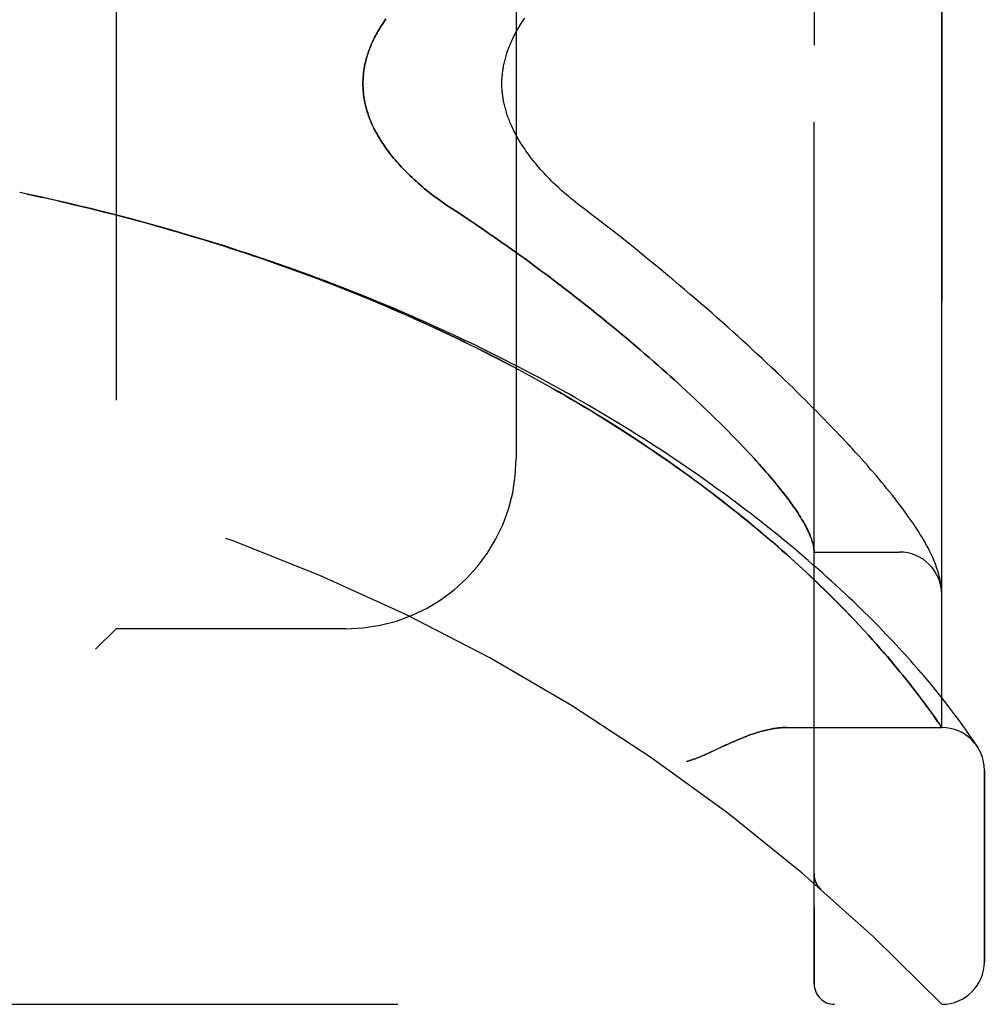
# Model space of a CAD drawing. Header units: inches. Extents: x 0 to 230, y 0 to 149.
# Tile 244 of 256: x 122.09 to 123.51, y 40.37 to 41.82. Entities that reach past the tile are written whole.
import ezdxf

# ---------------------------------------------------------------- set-up
doc = ezdxf.new("R2010")
doc.units = ezdxf.units.IN
doc.header["$LTSCALE"] = 12.648283
doc.header["$MEASUREMENT"] = 0
doc.linetypes.add('HIDDEN', pattern=[0.2, 0.1, -0.1])
doc.layers.add('LEFTHAND_DOOR_ASSEMBLY', color=7, linetype='CONTINUOUS')
doc.layers.add('RIGHTHAND_DOOR_ASSEMBLY', color=7, linetype='CONTINUOUS')

msp = doc.modelspace()

# ---------------------------------------------------------------- linework, layer by layer
at = {"layer": 'LEFTHAND_DOOR_ASSEMBLY', "color": 8, "linetype": 'HIDDEN'}
for p, q in [((123.2568, 40.4017), (123.2568, 43.0442)), ((123.4443, 40.7779), (123.4443, 42.6679)), ((122.2318, 42.5229), (122.2318, 40.9229)), ((122.8193, 42.2729), (122.8193, 41.1729)), ((122.1017, 41.5605), (122.0903, 41.5629)), ((122.1133, 41.558), (122.1014, 41.5606)), ((122.1249, 41.5555), (122.1133, 41.558)), ((123.2568, 41.0354), (123.3818, 41.0354)), ((123.4434, 40.9853), (123.4433, 40.9864)), ((123.4435, 40.9846), (123.4434, 40.9853)), ((123.4436, 40.9839), (123.4435, 40.9846)), ((123.4438, 40.9822), (123.4437, 40.9828)), ((123.4439, 40.9815), (123.4438, 40.9822)), ((123.4439, 40.9808), (123.4439, 40.9815)), ((123.444, 40.9801), (123.4439, 40.9808)), ((123.2937, 40.9586), (123.2852, 40.9671)), ((123.444, 40.9795), (123.444, 40.9801)), ((123.3017, 40.9504), (123.2937, 40.9586)), ((123.3093, 40.9425), (123.3017, 40.9504)), ((123.3166, 40.9349), (123.3093, 40.9425)), ((122.2318, 40.9229), (122.2018, 40.8929)), ((122.5693, 40.9229), (122.2318, 40.9229)), ((123.3236, 40.9275), (123.3166, 40.9349)), ((123.3302, 40.9203), (123.3236, 40.9275)), ((123.3366, 40.9134), (123.3302, 40.9203)), ((123.3426, 40.9067), (123.3366, 40.9134)), ((123.3484, 40.9002), (123.3426, 40.9067)), ((123.354, 40.8939), (123.3484, 40.9002)), ((123.3593, 40.8877), (123.354, 40.8939)), ((123.3644, 40.8818), (123.3593, 40.8877)), ((123.3693, 40.876), (123.3644, 40.8818)), ((123.374, 40.8704), (123.3693, 40.876)), ((123.3785, 40.865), (123.374, 40.8704)), ((123.3829, 40.8598), (123.3785, 40.865)), ((123.387, 40.8547), (123.3829, 40.8598)), ((123.391, 40.8498), (123.387, 40.8547)), ((123.4247, 40.8458), (123.4178, 40.8539)), ((123.3948, 40.845), (123.391, 40.8498)), ((123.3985, 40.8404), (123.3948, 40.845)), ((123.402, 40.8359), (123.3985, 40.8404)), ((123.4053, 40.8315), (123.402, 40.8359)), ((123.4311, 40.838), (123.4247, 40.8458)), ((123.4372, 40.8306), (123.4311, 40.838)), ((123.4086, 40.8273), (123.4053, 40.8315)), ((123.4132, 40.8213), (123.4086, 40.8273)), ((123.4175, 40.8155), (123.4132, 40.8213)), ((123.4429, 40.8235), (123.4372, 40.8306)), ((123.4482, 40.8168), (123.4429, 40.8235)), ((123.4215, 40.8101), (123.4175, 40.8155)), ((123.4253, 40.805), (123.4215, 40.8101)), ((123.4532, 40.8104), (123.4482, 40.8168)), ((123.4578, 40.8044), (123.4532, 40.8104)), ((123.4287, 40.8002), (123.4253, 40.805)), ((123.4319, 40.7957), (123.4287, 40.8002)), ((123.4348, 40.7916), (123.4319, 40.7957)), ((123.4621, 40.7987), (123.4578, 40.8044)), ((123.4661, 40.7934), (123.4621, 40.7987)), ((123.4698, 40.7884), (123.4661, 40.7934)), ((123.2162, 40.7779), (123.4443, 40.7779)), ((123.4382, 40.7868), (123.4348, 40.7916)), ((123.4407, 40.7831), (123.4382, 40.7868)), ((123.4436, 40.7789), (123.4407, 40.7831)), ((123.4732, 40.7837), (123.4698, 40.7884)), ((123.4763, 40.7794), (123.4732, 40.7837)), ((123.4792, 40.7753), (123.4763, 40.7794)), ((123.4817, 40.7717), (123.4792, 40.7753)), ((123.4841, 40.7683), (123.4817, 40.7717)), ((123.4862, 40.7652), (123.4841, 40.7683)), ((123.489, 40.7611), (123.4862, 40.7652)), ((123.4913, 40.7577), (123.489, 40.7611)), ((123.4937, 40.754), (123.4913, 40.7577)), ((123.4957, 40.751), (123.4937, 40.754)), ((123.5068, 40.4342), (123.5068, 40.7154)), ((123.2567, 40.563), (123.2568, 40.5585)), ((123.2669, 40.5405), (123.267, 40.5404)), ((121.3805, 40.3717), (123.4443, 40.3717))]:
    msp.add_line(p, q, dxfattribs=at)
for points in [[(122.9231, 41.5363), (122.9101, 41.5461), (122.9066, 41.5488), (122.9032, 41.5516), (122.8998, 41.5543), (122.8964, 41.5571), (122.8931, 41.5599), (122.8898, 41.5627), (122.8866, 41.5656), (122.8835, 41.5684), (122.8804, 41.5713), (122.8773, 41.5741), (122.8743, 41.577), (122.8714, 41.5799), (122.8685, 41.5828), (122.8657, 41.5856), (122.863, 41.5885), (122.8603, 41.5913), (122.8577, 41.5942), (122.8552, 41.597), (122.8527, 41.5998), (122.8503, 41.6026), (122.848, 41.6054), (122.8457, 41.6082), (122.8435, 41.6109), (122.8414, 41.6137), (122.8394, 41.6164), (122.8374, 41.6191), (122.8354, 41.6217), (122.8336, 41.6244), (122.8318, 41.627), (122.8301, 41.6295), (122.8284, 41.6321), (122.8268, 41.6346), (122.8253, 41.637), (122.8238, 41.6395), (122.8224, 41.6419), (122.821, 41.6443), (122.8197, 41.6466), (122.8184, 41.6489), (122.8172, 41.6512), (122.8161, 41.6535), (122.815, 41.6558), (122.8139, 41.658), (122.8129, 41.6602), (122.8119, 41.6623), (122.811, 41.6644), (122.8101, 41.6665), (122.8093, 41.6686), (122.8085, 41.6706), (122.8078, 41.6726), (122.807, 41.6746), (122.8063, 41.6766), (122.8057, 41.6785), (122.8051, 41.6804), (122.8045, 41.6823), (122.804, 41.6842), (122.8034, 41.686), (122.803, 41.6879), (122.8025, 41.6897), (122.8021, 41.6915), (122.8017, 41.6932), (122.8013, 41.695), (122.8009, 41.6967), (122.8006, 41.6984), (122.8003, 41.7001), (122.8, 41.7018), (122.7998, 41.7035), (122.7995, 41.7052), (122.7993, 41.7068), (122.7991, 41.7084), (122.799, 41.7101), (122.7988, 41.7117), (122.7987, 41.7133), (122.7986, 41.7149), (122.7985, 41.7165), (122.7984, 41.7181), (122.7984, 41.7197), (122.7984, 41.7213), (122.7984, 41.7229), (122.7984, 41.7245), (122.7984, 41.7261), (122.7984, 41.7277), (122.7985, 41.7293), (122.7986, 41.7309), (122.7987, 41.7326), (122.7988, 41.7342), (122.799, 41.7358), (122.7991, 41.7374), (122.7993, 41.7391), (122.7995, 41.7407), (122.7998, 41.7424), (122.8, 41.7441), (122.8003, 41.7457), (122.8006, 41.7475), (122.8009, 41.7492), (122.8013, 41.7509), (122.8017, 41.7526), (122.8021, 41.7544), (122.8025, 41.7562), (122.803, 41.758), (122.8034, 41.7598), (122.804, 41.7617), (122.8045, 41.7635), (122.8051, 41.7654), (122.8057, 41.7673), (122.8063, 41.7693), (122.807, 41.7712), (122.8077, 41.7732), (122.8085, 41.7752), (122.8093, 41.7773), (122.8101, 41.7793), (122.811, 41.7814), (122.8119, 41.7836), (122.8129, 41.7857), (122.8139, 41.7879), (122.815, 41.7901), (122.8161, 41.7924), (122.8172, 41.7946), (122.8184, 41.7969), (122.8197, 41.7993), (122.821, 41.8016), (122.8224, 41.804), (122.8238, 41.8064), (122.8253, 41.8088), (122.8268, 41.8113), (122.8284, 41.8138), (122.8301, 41.8164), (122.8318, 41.8189)], [(122.6281, 41.8178), (122.6264, 41.8154), (122.6248, 41.813), (122.6233, 41.8107), (122.6218, 41.8084), (122.6203, 41.8061), (122.6189, 41.8039), (122.6176, 41.8016), (122.6163, 41.7994), (122.615, 41.7972), (122.6138, 41.795), (122.6126, 41.7928), (122.6115, 41.7907), (122.6105, 41.7886), (122.6094, 41.7864), (122.6084, 41.7843), (122.6075, 41.7823), (122.6066, 41.7802), (122.6057, 41.7781), (122.6049, 41.7761), (122.6041, 41.7741), (122.6033, 41.7721), (122.6026, 41.7701), (122.6019, 41.7681), (122.6013, 41.7661), (122.6007, 41.7641), (122.6001, 41.7622), (122.5995, 41.7603), (122.599, 41.7583), (122.5985, 41.7564), (122.598, 41.7545), (122.5976, 41.7526), (122.5972, 41.7507), (122.5968, 41.7488), (122.5964, 41.7469), (122.5961, 41.7451), (122.5958, 41.7432), (122.5955, 41.7413), (122.5953, 41.7395), (122.5951, 41.7376), (122.5949, 41.7358), (122.5947, 41.7339), (122.5946, 41.7321), (122.5945, 41.7303), (122.5944, 41.7284), (122.5943, 41.7266), (122.5943, 41.7248), (122.5943, 41.7229), (122.5943, 41.7211), (122.5943, 41.7193), (122.5944, 41.7174), (122.5945, 41.7156), (122.5946, 41.7138), (122.5947, 41.7119), (122.5949, 41.7101), (122.5951, 41.7083), (122.5953, 41.7064), (122.5955, 41.7046), (122.5958, 41.7027), (122.5961, 41.7008), (122.5964, 41.699), (122.5968, 41.6971), (122.5972, 41.6952), (122.5976, 41.6933), (122.598, 41.6914), (122.5985, 41.6895), (122.599, 41.6876), (122.5995, 41.6856), (122.6001, 41.6837), (122.6007, 41.6817), (122.6013, 41.6798), (122.6019, 41.6778), (122.6026, 41.6758), (122.6033, 41.6738), (122.6041, 41.6718), (122.6049, 41.6698), (122.6057, 41.6677), (122.6066, 41.6657), (122.6075, 41.6636), (122.6084, 41.6615), (122.6094, 41.6594), (122.6105, 41.6573), (122.6115, 41.6552), (122.6126, 41.653), (122.6138, 41.6509), (122.615, 41.6487), (122.6163, 41.6465), (122.6176, 41.6443), (122.6189, 41.642), (122.6203, 41.6397), (122.6218, 41.6375), (122.6233, 41.6352), (122.6248, 41.6328), (122.6264, 41.6305), (122.6281, 41.6281), (122.6298, 41.6257), (122.6316, 41.6233), (122.6335, 41.6209), (122.6354, 41.6185), (122.6374, 41.616), (122.6394, 41.6135), (122.6415, 41.611), (122.6437, 41.6085), (122.646, 41.6059), (122.6483, 41.6034), (122.6506, 41.6008), (122.6531, 41.5982), (122.6556, 41.5956), (122.6582, 41.5929), (122.6609, 41.5903), (122.6636, 41.5876), (122.6665, 41.5849), (122.6693, 41.5823), (122.6723, 41.5796), (122.6754, 41.5769), (122.6785, 41.5742), (122.6817, 41.5715), (122.6849, 41.5687), (122.6882, 41.566), (122.6916, 41.5633), (122.6951, 41.5606), (122.6986, 41.5579), (122.7022, 41.5553), (122.7059, 41.5526), (122.7096, 41.5499), (122.7133, 41.5473), (122.7171, 41.5447), (122.721, 41.5421), (122.7341, 41.5335)], [(122.1348, 41.5533), (122.1237, 41.5558), (122.1125, 41.5582)], [(123.2852, 40.9671), (123.2808, 40.9715), (123.2763, 40.976), (123.2716, 40.9805), (123.2669, 40.9851), (123.2619, 40.9899), (123.2569, 40.9947), (123.2517, 40.9996), (123.2463, 41.0047), (123.2407, 41.0099), (123.235, 41.0152), (123.229, 41.0206), (123.2229, 41.0261), (123.2166, 41.0318), (123.2101, 41.0375), (123.2034, 41.0434), (123.1965, 41.0493), (123.1895, 41.0554), (123.1824, 41.0614), (123.1751, 41.0675), (123.1678, 41.0736), (123.1604, 41.0797), (123.1528, 41.0859), (123.1452, 41.092), (123.1375, 41.0981), (123.1297, 41.1043), (123.1218, 41.1104), (123.1139, 41.1166), (123.1058, 41.1227), (123.0977, 41.1288), (123.0895, 41.135), (123.0812, 41.1411), (123.0728, 41.1472), (123.0644, 41.1533), (123.0559, 41.1594), (123.0473, 41.1654), (123.0387, 41.1715), (123.0299, 41.1775), (123.0211, 41.1835), (123.0123, 41.1895), (123.0033, 41.1955), (122.9943, 41.2014), (122.9853, 41.2073), (122.9762, 41.2132), (122.967, 41.219), (122.9578, 41.2249), (122.9485, 41.2307), (122.9391, 41.2364), (122.9297, 41.2422), (122.9203, 41.2479), (122.9108, 41.2536), (122.9012, 41.2592), (122.8916, 41.2648), (122.8819, 41.2704), (122.8722, 41.2759), (122.8625, 41.2814), (122.8527, 41.2868), (122.8428, 41.2923), (122.8329, 41.2976), (122.823, 41.303), (122.813, 41.3083), (122.803, 41.3135), (122.793, 41.3188), (122.7829, 41.3239), (122.7727, 41.3291), (122.7626, 41.3342), (122.7524, 41.3392), (122.7421, 41.3442), (122.7319, 41.3492), (122.7216, 41.3541), (122.7112, 41.359), (122.7008, 41.3638), (122.6904, 41.3686), (122.68, 41.3734), (122.6696, 41.3781), (122.6591, 41.3827), (122.6486, 41.3874), (122.638, 41.3919), (122.6274, 41.3964), (122.6169, 41.4009), (122.6062, 41.4054), (122.5956, 41.4098), (122.5849, 41.4141), (122.5742, 41.4184), (122.5635, 41.4227), (122.5528, 41.4269), (122.542, 41.431), (122.5313, 41.4351), (122.5205, 41.4392), (122.5097, 41.4432), (122.4988, 41.4472), (122.488, 41.4512), (122.4771, 41.4551), (122.4662, 41.4589), (122.4554, 41.4627), (122.4444, 41.4664), (122.4335, 41.4702), (122.4226, 41.4738), (122.4116, 41.4774), (122.4007, 41.481), (122.3897, 41.4845), (122.3787, 41.488), (122.3677, 41.4915), (122.3567, 41.4948), (122.3456, 41.4982), (122.3346, 41.5015), (122.3236, 41.5047), (122.3125, 41.508), (122.3014, 41.5111), (122.2904, 41.5142), (122.2793, 41.5173), (122.2682, 41.5204), (122.2571, 41.5233), (122.246, 41.5263), (122.2349, 41.5292), (122.2238, 41.532), (122.2127, 41.5349), (122.2016, 41.5376), (122.1905, 41.5404), (122.1793, 41.543), (122.1682, 41.5457), (122.1571, 41.5483), (122.1459, 41.5508), (122.1249, 41.5555)], [(123.4178, 40.8539), (123.4142, 40.8581), (123.4105, 40.8623), (123.4067, 40.8667), (123.4028, 40.8711), (123.3988, 40.8756), (123.3947, 40.8802), (123.3904, 40.8849), (123.3861, 40.8897), (123.3816, 40.8945), (123.3771, 40.8994), (123.3724, 40.9044), (123.3676, 40.9095), (123.3627, 40.9146), (123.3577, 40.9198), (123.3526, 40.9251), (123.3473, 40.9304), (123.342, 40.9358), (123.3365, 40.9412), (123.3309, 40.9468), (123.3252, 40.9523), (123.3194, 40.958), (123.3135, 40.9636), (123.3074, 40.9694), (123.3013, 40.9752), (123.295, 40.981), (123.2887, 40.9869), (123.2822, 40.9928), (123.2756, 40.9987), (123.2689, 41.0047), (123.2621, 41.0108), (123.2551, 41.0168), (123.2481, 41.0229), (123.241, 41.0291), (123.2337, 41.0352), (123.2264, 41.0414), (123.219, 41.0476), (123.2114, 41.0538), (123.2038, 41.06), (123.196, 41.0663), (123.1882, 41.0725), (123.1803, 41.0788), (123.1723, 41.085), (123.1642, 41.0913), (123.156, 41.0976), (123.1477, 41.1039), (123.1393, 41.1101), (123.1309, 41.1164), (123.1223, 41.1227), (123.1137, 41.1289), (123.105, 41.1352), (123.0962, 41.1415), (123.0873, 41.1477), (123.0783, 41.1539), (123.0693, 41.1601), (123.0602, 41.1663), (123.051, 41.1725), (123.0418, 41.1787), (123.0325, 41.1848), (123.0231, 41.1909), (123.0136, 41.197), (123.0041, 41.2031), (122.9945, 41.2091), (122.9849, 41.2151), (122.9752, 41.2211), (122.9654, 41.2271), (122.9556, 41.233), (122.9457, 41.2389), (122.9358, 41.2448), (122.9258, 41.2506), (122.9157, 41.2564), (122.9056, 41.2622), (122.8955, 41.2679), (122.8853, 41.2736), (122.875, 41.2792), (122.8647, 41.2848), (122.8544, 41.2904), (122.844, 41.296), (122.8336, 41.3014), (122.8231, 41.3069), (122.8126, 41.3123), (122.802, 41.3177), (122.7914, 41.323), (122.7808, 41.3283), (122.7701, 41.3336), (122.7594, 41.3388), (122.7486, 41.3439), (122.7378, 41.349), (122.727, 41.3541), (122.7162, 41.3591), (122.7053, 41.3641), (122.6944, 41.3691), (122.6834, 41.374), (122.6725, 41.3788), (122.6615, 41.3836), (122.6504, 41.3884), (122.6394, 41.3931), (122.6283, 41.3977), (122.6172, 41.4023), (122.6061, 41.4069), (122.5949, 41.4114), (122.5837, 41.4159), (122.5725, 41.4203), (122.5613, 41.4247), (122.5501, 41.429), (122.5388, 41.4333), (122.5275, 41.4375), (122.5162, 41.4417), (122.5049, 41.4458), (122.4935, 41.4499), (122.4822, 41.454), (122.4708, 41.458), (122.4594, 41.4619), (122.448, 41.4658), (122.4366, 41.4697), (122.4252, 41.4735), (122.4137, 41.4772), (122.4023, 41.4809), (122.3908, 41.4846), (122.3793, 41.4882), (122.3678, 41.4917), (122.3563, 41.4953), (122.3448, 41.4987), (122.3333, 41.5021), (122.3218, 41.5055), (122.3102, 41.5088), (122.2987, 41.5121), (122.2871, 41.5153), (122.2756, 41.5185), (122.264, 41.5216), (122.2524, 41.5247), (122.2409, 41.5277), (122.2293, 41.5307), (122.2177, 41.5337), (122.2061, 41.5366), (122.1945, 41.5394), (122.1829, 41.5422), (122.1713, 41.545), (122.1597, 41.5477), (122.1481, 41.5503), (122.1365, 41.5529)], [(122.7341, 41.5335), (122.7432, 41.5275), (122.7523, 41.5215), (122.7613, 41.5154), (122.7703, 41.5093), (122.7793, 41.5031), (122.7882, 41.497), (122.797, 41.4908), (122.8058, 41.4846), (122.8145, 41.4784), (122.8232, 41.4722), (122.8318, 41.466), (122.8404, 41.4597), (122.8488, 41.4535), (122.8572, 41.4473), (122.8656, 41.4411), (122.8738, 41.4348), (122.882, 41.4286), (122.8901, 41.4224), (122.8981, 41.4162), (122.906, 41.4101), (122.9139, 41.4039), (122.9217, 41.3978), (122.9293, 41.3917), (122.9369, 41.3856), (122.9444, 41.3795), (122.9519, 41.3735), (122.9592, 41.3675), (122.9664, 41.3615), (122.9736, 41.3556), (122.9806, 41.3497), (122.9876, 41.3438), (122.9945, 41.338), (123.0013, 41.3322), (123.0079, 41.3265), (123.0145, 41.3208), (123.021, 41.3151), (123.0274, 41.3095), (123.0337, 41.3039), (123.0399, 41.2984), (123.0461, 41.2929), (123.0521, 41.2875), (123.058, 41.2821), (123.0638, 41.2768), (123.0696, 41.2715), (123.0752, 41.2663), (123.0807, 41.2611), (123.0862, 41.256), (123.0916, 41.2509), (123.0968, 41.2458), (123.102, 41.2409), (123.1071, 41.236), (123.1121, 41.2311), (123.1169, 41.2263), (123.1218, 41.2215), (123.1265, 41.2168), (123.1311, 41.2122), (123.1356, 41.2076), (123.14, 41.203), (123.1444, 41.1985), (123.1486, 41.1941), (123.1528, 41.1897), (123.1569, 41.1854), (123.1609, 41.1811), (123.1648, 41.1769), (123.1686, 41.1728), (123.1723, 41.1687), (123.176, 41.1646), (123.1795, 41.1606), (123.183, 41.1567), (123.1864, 41.1528), (123.1897, 41.149), (123.1929, 41.1452), (123.196, 41.1415), (123.1991, 41.1379), (123.202, 41.1343), (123.2049, 41.1307), (123.2077, 41.1272), (123.2104, 41.1238), (123.2131, 41.1204), (123.2156, 41.1171), (123.2181, 41.1138), (123.2205, 41.1106), (123.2228, 41.1074), (123.225, 41.1043), (123.2272, 41.1012), (123.2293, 41.0982), (123.2313, 41.0952), (123.2332, 41.0923), (123.235, 41.0895), (123.2368, 41.0867), (123.2385, 41.0839), (123.2401, 41.0812), (123.2416, 41.0786), (123.2431, 41.076), (123.2445, 41.0734), (123.2458, 41.0709), (123.247, 41.0685), (123.2482, 41.0661), (123.2493, 41.0637), (123.2503, 41.0615), (123.2512, 41.0592), (123.2521, 41.057), (123.2529, 41.0549), (123.2536, 41.0528), (123.2542, 41.0507), (123.2548, 41.0487), (123.2553, 41.0468), (123.2557, 41.0449), (123.2561, 41.0431), (123.2563, 41.0412), (123.2566, 41.0395)], [(123.4433, 40.9864), (123.4429, 40.989), (123.4424, 40.9917), (123.4419, 40.9944), (123.4413, 40.9972), (123.4406, 41), (123.4399, 41.0029), (123.4391, 41.0057), (123.4382, 41.0086), (123.4372, 41.0115), (123.4362, 41.0145), (123.4351, 41.0174), (123.434, 41.0203), (123.4328, 41.0233), (123.4315, 41.0262), (123.4301, 41.0292), (123.4287, 41.0322), (123.4272, 41.0353), (123.4257, 41.0384), (123.4241, 41.0415), (123.4224, 41.0447), (123.4206, 41.0479), (123.4188, 41.0512), (123.4168, 41.0545), (123.4148, 41.0579), (123.4127, 41.0613), (123.4105, 41.0649), (123.4081, 41.0685), (123.4057, 41.0723), (123.4031, 41.0761), (123.4004, 41.0801), (123.3976, 41.0842), (123.3946, 41.0883), (123.3916, 41.0926), (123.3884, 41.0969), (123.3851, 41.1013), (123.3817, 41.1058), (123.3783, 41.1102), (123.3748, 41.1148), (123.3712, 41.1193), (123.3675, 41.1238), (123.3638, 41.1284), (123.36, 41.1331), (123.3561, 41.1377), (123.3522, 41.1424), (123.3482, 41.1472), (123.344, 41.152), (123.3398, 41.1568), (123.3356, 41.1617), (123.3312, 41.1666), (123.3268, 41.1716), (123.3223, 41.1767), (123.3177, 41.1817), (123.313, 41.1869), (123.3082, 41.192), (123.3033, 41.1973), (123.2984, 41.2026), (123.2933, 41.2079), (123.2882, 41.2133), (123.283, 41.2187), (123.2777, 41.2242), (123.2723, 41.2298), (123.2668, 41.2354), (123.2613, 41.2411), (123.2556, 41.2468), (123.2498, 41.2525), (123.244, 41.2584), (123.238, 41.2642), (123.232, 41.2702), (123.2259, 41.2762), (123.2196, 41.2822), (123.2133, 41.2883), (123.2069, 41.2944), (123.2004, 41.3006), (123.1938, 41.3069), (123.1871, 41.3132), (123.1803, 41.3196), (123.1734, 41.326), (123.1664, 41.3324), (123.1593, 41.3389), (123.1521, 41.3455), (123.1448, 41.3521), (123.1374, 41.3588), (123.13, 41.3655), (123.1224, 41.3722), (123.1147, 41.379), (123.1069, 41.3859), (123.0991, 41.3927), (123.0911, 41.3997), (123.0831, 41.4066), (123.0749, 41.4136), (123.0667, 41.4206), (123.0583, 41.4277), (123.0499, 41.4348), (123.0414, 41.4419), (123.0328, 41.4491), (123.0241, 41.4563), (123.0153, 41.4635), (123.0064, 41.4707), (122.9975, 41.478), (122.9885, 41.4852), (122.9793, 41.4925), (122.9702, 41.4998), (122.9609, 41.5071), (122.9515, 41.5144), (122.9421, 41.5217), (122.9326, 41.529), (122.9231, 41.5363)], [(123.2566, 41.0395), (123.2566, 41.039), (123.2566, 41.0385), (123.2567, 41.0381), (123.2567, 41.0377), (123.2567, 41.0373), (123.2567, 41.037), (123.2568, 41.0367), (123.2568, 41.0364)], [(123.4437, 40.9828), (123.4437, 40.9832), (123.4436, 40.9839)], [(123.4443, 40.974), (123.4443, 40.9744), (123.4443, 40.9747), (123.4442, 40.9751), (123.4442, 40.9755), (123.4442, 40.9759), (123.4442, 40.9762), (123.4442, 40.9766), (123.4442, 40.977), (123.4442, 40.9773), (123.4441, 40.9777), (123.4441, 40.978), (123.4441, 40.9784), (123.4441, 40.9788), (123.444, 40.9795)], [(123.2162, 40.7779), (123.2146, 40.7779), (123.213, 40.7779), (123.2114, 40.7778), (123.2097, 40.7777), (123.208, 40.7776), (123.2063, 40.7775), (123.2045, 40.7773), (123.2027, 40.7771), (123.2009, 40.7768), (123.199, 40.7766), (123.1971, 40.7763), (123.1951, 40.7759), (123.1931, 40.7756), (123.1911, 40.7752), (123.189, 40.7747), (123.1868, 40.7742), (123.1847, 40.7737), (123.1825, 40.7731), (123.1802, 40.7725), (123.1779, 40.7719), (123.1755, 40.7712), (123.1731, 40.7704), (123.1706, 40.7697), (123.168, 40.7688), (123.1654, 40.7679), (123.1627, 40.767), (123.1599, 40.766), (123.1571, 40.7649), (123.1541, 40.7638), (123.1511, 40.7625), (123.148, 40.7613), (123.1447, 40.7599), (123.1414, 40.7585), (123.1379, 40.757), (123.1342, 40.7553), (123.1304, 40.7536), (123.1264, 40.7518), (123.1095, 40.7439)], [(123.4443, 40.7779), (123.4442, 40.778), (123.4436, 40.7789)], [(123.4967, 40.7494), (123.4967, 40.7495), (123.4957, 40.751)], [(123.1095, 40.7439), (123.1056, 40.7421), (123.1019, 40.7404), (123.0985, 40.7389), (123.0953, 40.7375), (123.0923, 40.7362), (123.0895, 40.735), (123.0869, 40.734), (123.0844, 40.733), (123.0821, 40.7321), (123.0798, 40.7313), (123.0776, 40.7305), (123.0755, 40.7298), (123.0734, 40.7292), (123.0713, 40.7285), (123.0693, 40.7279)], [(123.2567, 40.5628), (123.2567, 40.5624), (123.2568, 40.5618), (123.2568, 40.5611), (123.2568, 40.5605), (123.2569, 40.5599), (123.257, 40.5593), (123.2571, 40.5587), (123.2571, 40.5581), (123.2573, 40.5575), (123.2574, 40.5569), (123.2575, 40.5563), (123.2577, 40.5557), (123.2578, 40.5551), (123.258, 40.5545), (123.2582, 40.5539), (123.2583, 40.5533), (123.2585, 40.5528), (123.2588, 40.5522)], [(123.2588, 40.5522), (123.259, 40.5516), (123.2592, 40.551), (123.2595, 40.5505), (123.2597, 40.5499), (123.26, 40.5494), (123.2603, 40.5488), (123.2606, 40.5483), (123.2609, 40.5477), (123.2612, 40.5472), (123.2616, 40.5467), (123.2619, 40.5462), (123.2622, 40.5457), (123.2626, 40.5452), (123.263, 40.5447)], [(123.267, 40.5404), (123.2668, 40.5406), (123.2666, 40.5408), (123.2664, 40.541), (123.2661, 40.5412), (123.2659, 40.5414), (123.2657, 40.5416), (123.2655, 40.5418), (123.2653, 40.542), (123.2651, 40.5423), (123.2649, 40.5425), (123.2647, 40.5427), (123.2645, 40.5429), (123.2643, 40.5431), (123.2641, 40.5434), (123.2639, 40.5436), (123.2637, 40.5438), (123.2635, 40.544), (123.2633, 40.5443), (123.2631, 40.5445), (123.263, 40.5447)]]:
    msp.add_lwpolyline(points, dxfattribs=at)
for centre, radius, start, end in [((121.4443, 38.4478), 2.7751, 43.8884, 90), ((122.5693, 41.1729), 0.25, 270, 360), ((123.3818, 40.9729), 0.0625, 0, 90), ((123.4443, 40.7154), 0.0625, 0, 90), ((123.4443, 40.4342), 0.0625, 270, 360), ((123.2868, 40.4017), 0.03, 180, 270)]:
    msp.add_arc(centre, radius, start, end, dxfattribs=at)
at = {"layer": 'RIGHTHAND_DOOR_ASSEMBLY', "color": 8, "linetype": 'HIDDEN'}
for p, q in [((123.2568, 43.0442), (123.2568, 40.4017)), ((123.4443, 42.6679), (123.4443, 40.7779)), ((122.2318, 42.5229), (122.2318, 40.9229)), ((122.8193, 42.2729), (122.8193, 41.1729)), ((122.1018, 41.5605), (122.0903, 41.5629)), ((122.1014, 41.5606), (122.1134, 41.558)), ((122.1125, 41.5582), (122.1236, 41.5558)), ((122.125, 41.5555), (122.1134, 41.558)), ((122.1366, 41.5529), (122.1236, 41.5558)), ((123.2568, 41.0354), (123.3818, 41.0354)), ((123.4434, 40.9853), (123.4433, 40.9864)), ((123.4435, 40.9846), (123.4434, 40.9853)), ((123.4436, 40.9839), (123.4435, 40.9846)), ((123.4438, 40.9822), (123.4437, 40.9828)), ((123.4439, 40.9815), (123.4438, 40.9822)), ((123.4439, 40.9808), (123.4439, 40.9815)), ((123.444, 40.9801), (123.4439, 40.9808)), ((123.285, 40.9673), (123.2935, 40.9588)), ((123.444, 40.9795), (123.444, 40.9801)), ((123.4441, 40.9788), (123.444, 40.9795)), ((123.2935, 40.9588), (123.3015, 40.9506)), ((123.3015, 40.9506), (123.3092, 40.9427)), ((123.3092, 40.9427), (123.3165, 40.935)), ((122.2018, 40.8929), (122.2318, 40.9229)), ((122.5693, 40.9229), (122.2318, 40.9229)), ((123.3165, 40.935), (123.3234, 40.9276)), ((123.3234, 40.9276), (123.3301, 40.9204)), ((123.3301, 40.9204), (123.3365, 40.9135)), ((123.3365, 40.9135), (123.3425, 40.9068)), ((123.3425, 40.9068), (123.3483, 40.9003)), ((123.3483, 40.9003), (123.3539, 40.8939)), ((123.3539, 40.8939), (123.3593, 40.8878)), ((123.3593, 40.8878), (123.3644, 40.8819)), ((123.3644, 40.8819), (123.3693, 40.8761)), ((123.3693, 40.8761), (123.374, 40.8705)), ((123.374, 40.8705), (123.3785, 40.8651)), ((123.3785, 40.8651), (123.3828, 40.8598)), ((123.3828, 40.8598), (123.387, 40.8547)), ((123.387, 40.8547), (123.391, 40.8498)), ((123.4247, 40.8458), (123.4178, 40.8539)), ((123.391, 40.8498), (123.3948, 40.845)), ((123.3948, 40.845), (123.3984, 40.8404)), ((123.3984, 40.8404), (123.402, 40.8359)), ((123.402, 40.8359), (123.4053, 40.8315)), ((123.4311, 40.838), (123.4247, 40.8458)), ((123.4372, 40.8306), (123.4311, 40.838)), ((123.4053, 40.8315), (123.4086, 40.8273)), ((123.4086, 40.8273), (123.4132, 40.8212)), ((123.4429, 40.8235), (123.4372, 40.8306)), ((123.4482, 40.8168), (123.4429, 40.8235)), ((123.4132, 40.8212), (123.4175, 40.8155)), ((123.4175, 40.8155), (123.4215, 40.8101)), ((123.4215, 40.8101), (123.4253, 40.8049)), ((123.4532, 40.8104), (123.4482, 40.8168)), ((123.4578, 40.8044), (123.4532, 40.8104)), ((123.4253, 40.8049), (123.4287, 40.8001)), ((123.4287, 40.8001), (123.432, 40.7956)), ((123.432, 40.7956), (123.4349, 40.7915)), ((123.4621, 40.7987), (123.4578, 40.8044)), ((123.4661, 40.7934), (123.4621, 40.7987)), ((123.4698, 40.7884), (123.4661, 40.7934)), ((123.2162, 40.7779), (123.4443, 40.7779)), ((123.4732, 40.7837), (123.4698, 40.7884)), ((123.4763, 40.7794), (123.4732, 40.7837)), ((123.4792, 40.7753), (123.4763, 40.7794)), ((123.4817, 40.7716), (123.4792, 40.7753)), ((123.4841, 40.7683), (123.4817, 40.7716)), ((123.4862, 40.7652), (123.4841, 40.7683)), ((123.489, 40.7611), (123.4862, 40.7652)), ((123.4913, 40.7577), (123.489, 40.7611)), ((123.4937, 40.754), (123.4913, 40.7577)), ((123.4957, 40.751), (123.4937, 40.754)), ((123.4957, 40.751), (123.497, 40.749)), ((123.497, 40.749), (123.4967, 40.7494)), ((123.5068, 40.7154), (123.5068, 40.4342)), ((123.2567, 40.563), (123.2568, 40.5584)), ((123.2669, 40.5405), (123.267, 40.5404)), ((121.3805, 40.3717), (123.4443, 40.3717))]:
    msp.add_line(p, q, dxfattribs=at)
for points in [[(122.9231, 41.5363), (122.9101, 41.5461), (122.9066, 41.5488), (122.9032, 41.5516), (122.8998, 41.5543), (122.8964, 41.5571), (122.8931, 41.5599), (122.8898, 41.5627), (122.8866, 41.5656), (122.8835, 41.5684), (122.8803, 41.5713), (122.8773, 41.5741), (122.8743, 41.577), (122.8714, 41.5799), (122.8685, 41.5828), (122.8657, 41.5856), (122.863, 41.5885), (122.8603, 41.5913), (122.8577, 41.5942), (122.8552, 41.597), (122.8527, 41.5998), (122.8503, 41.6026), (122.848, 41.6054), (122.8457, 41.6082), (122.8435, 41.611), (122.8414, 41.6137), (122.8393, 41.6164), (122.8374, 41.6191), (122.8354, 41.6217), (122.8336, 41.6244), (122.8318, 41.627), (122.8301, 41.6295), (122.8284, 41.6321), (122.8268, 41.6346), (122.8253, 41.637), (122.8238, 41.6395), (122.8224, 41.6419), (122.821, 41.6443), (122.8197, 41.6466), (122.8184, 41.649), (122.8172, 41.6513), (122.8161, 41.6535), (122.815, 41.6558), (122.8139, 41.658), (122.8129, 41.6602), (122.8119, 41.6623), (122.811, 41.6644), (122.8101, 41.6665), (122.8093, 41.6686), (122.8085, 41.6706), (122.8077, 41.6727), (122.807, 41.6746), (122.8063, 41.6766), (122.8057, 41.6785), (122.8051, 41.6805), (122.8045, 41.6823), (122.804, 41.6842), (122.8034, 41.6861), (122.803, 41.6879), (122.8025, 41.6897), (122.8021, 41.6915), (122.8017, 41.6932), (122.8013, 41.695), (122.8009, 41.6967), (122.8006, 41.6984), (122.8003, 41.7001), (122.8, 41.7018), (122.7998, 41.7035), (122.7995, 41.7052), (122.7993, 41.7068), (122.7991, 41.7085), (122.799, 41.7101), (122.7988, 41.7117), (122.7987, 41.7133), (122.7986, 41.7149), (122.7985, 41.7165), (122.7984, 41.7182), (122.7984, 41.7198), (122.7984, 41.7213), (122.7984, 41.7229), (122.7984, 41.7245), (122.7984, 41.7261), (122.7984, 41.7277), (122.7985, 41.7293), (122.7986, 41.7309), (122.7987, 41.7326), (122.7988, 41.7342), (122.799, 41.7358), (122.7991, 41.7374), (122.7993, 41.7391), (122.7995, 41.7407), (122.7998, 41.7424), (122.8, 41.7441), (122.8003, 41.7458), (122.8006, 41.7475), (122.8009, 41.7492), (122.8013, 41.7509), (122.8017, 41.7527), (122.8021, 41.7544), (122.8025, 41.7562), (122.803, 41.758), (122.8034, 41.7598), (122.804, 41.7617), (122.8045, 41.7635), (122.8051, 41.7654), (122.8057, 41.7674), (122.8063, 41.7693), (122.807, 41.7712), (122.8078, 41.7732), (122.8085, 41.7752), (122.8093, 41.7773), (122.8101, 41.7794), (122.811, 41.7815), (122.8119, 41.7836), (122.8129, 41.7857), (122.8139, 41.7879), (122.815, 41.7901), (122.8161, 41.7924), (122.8172, 41.7946), (122.8184, 41.7969), (122.8197, 41.7993), (122.821, 41.8016), (122.8224, 41.804), (122.8238, 41.8064), (122.8253, 41.8088), (122.8268, 41.8113), (122.8284, 41.8138), (122.8301, 41.8164), (122.8318, 41.8189)], [(122.7341, 41.5335), (122.721, 41.5421), (122.7171, 41.5447), (122.7133, 41.5473), (122.7096, 41.5499), (122.7059, 41.5526), (122.7022, 41.5553), (122.6986, 41.5579), (122.6951, 41.5606), (122.6916, 41.5633), (122.6882, 41.566), (122.6849, 41.5687), (122.6817, 41.5715), (122.6785, 41.5742), (122.6754, 41.5769), (122.6723, 41.5796), (122.6693, 41.5823), (122.6665, 41.5849), (122.6636, 41.5876), (122.6609, 41.5903), (122.6582, 41.5929), (122.6556, 41.5956), (122.6531, 41.5982), (122.6506, 41.6008), (122.6483, 41.6034), (122.646, 41.6059), (122.6437, 41.6085), (122.6415, 41.611), (122.6394, 41.6135), (122.6374, 41.616), (122.6354, 41.6185), (122.6335, 41.6209), (122.6316, 41.6233), (122.6298, 41.6257), (122.6281, 41.6281), (122.6264, 41.6305), (122.6248, 41.6328), (122.6233, 41.6352), (122.6218, 41.6375), (122.6203, 41.6397), (122.6189, 41.642), (122.6176, 41.6443), (122.6163, 41.6465), (122.615, 41.6487), (122.6138, 41.6509), (122.6126, 41.653), (122.6115, 41.6552), (122.6105, 41.6573), (122.6094, 41.6594), (122.6084, 41.6615), (122.6075, 41.6636), (122.6066, 41.6657), (122.6057, 41.6677), (122.6049, 41.6698), (122.6041, 41.6718), (122.6033, 41.6738), (122.6026, 41.6758), (122.6019, 41.6778), (122.6013, 41.6798), (122.6007, 41.6817), (122.6001, 41.6837), (122.5995, 41.6856), (122.599, 41.6876), (122.5985, 41.6895), (122.598, 41.6914), (122.5976, 41.6933), (122.5972, 41.6952), (122.5968, 41.6971), (122.5964, 41.699), (122.5961, 41.7008), (122.5958, 41.7027), (122.5955, 41.7046), (122.5953, 41.7064), (122.5951, 41.7083), (122.5949, 41.7101), (122.5947, 41.7119), (122.5946, 41.7138), (122.5945, 41.7156), (122.5944, 41.7174), (122.5943, 41.7193), (122.5943, 41.7211), (122.5943, 41.7229), (122.5943, 41.7248), (122.5943, 41.7266), (122.5944, 41.7284), (122.5945, 41.7303), (122.5946, 41.7321), (122.5947, 41.7339), (122.5949, 41.7358), (122.5951, 41.7376), (122.5953, 41.7395), (122.5955, 41.7413), (122.5958, 41.7432), (122.5961, 41.7451), (122.5964, 41.7469), (122.5968, 41.7488), (122.5972, 41.7507), (122.5976, 41.7526), (122.598, 41.7545), (122.5985, 41.7564), (122.599, 41.7583), (122.5995, 41.7603), (122.6001, 41.7622), (122.6007, 41.7641), (122.6013, 41.7661), (122.6019, 41.7681), (122.6026, 41.7701), (122.6033, 41.7721), (122.6041, 41.7741), (122.6049, 41.7761), (122.6057, 41.7781), (122.6066, 41.7802), (122.6075, 41.7823), (122.6084, 41.7843), (122.6094, 41.7864), (122.6105, 41.7886), (122.6115, 41.7907), (122.6126, 41.7928), (122.6138, 41.795), (122.615, 41.7972), (122.6163, 41.7994), (122.6176, 41.8016), (122.6189, 41.8039), (122.6203, 41.8061), (122.6218, 41.8084), (122.6233, 41.8107), (122.6248, 41.813), (122.6264, 41.8154), (122.6281, 41.8178)], [(123.4178, 40.8539), (123.4142, 40.8581), (123.4105, 40.8623), (123.4067, 40.8667), (123.4028, 40.8711), (123.3988, 40.8756), (123.3947, 40.8802), (123.3904, 40.8849), (123.3861, 40.8897), (123.3817, 40.8945), (123.3771, 40.8994), (123.3724, 40.9044), (123.3676, 40.9095), (123.3627, 40.9146), (123.3577, 40.9198), (123.3526, 40.9251), (123.3473, 40.9304), (123.342, 40.9358), (123.3365, 40.9412), (123.3309, 40.9467), (123.3252, 40.9523), (123.3194, 40.958), (123.3135, 40.9636), (123.3074, 40.9694), (123.3013, 40.9752), (123.295, 40.981), (123.2887, 40.9869), (123.2822, 40.9928), (123.2756, 40.9987), (123.2689, 41.0047), (123.2621, 41.0108), (123.2551, 41.0168), (123.2481, 41.0229), (123.241, 41.029), (123.2337, 41.0352), (123.2264, 41.0414), (123.219, 41.0476), (123.2114, 41.0538), (123.2038, 41.06), (123.196, 41.0663), (123.1882, 41.0725), (123.1803, 41.0788), (123.1723, 41.085), (123.1642, 41.0913), (123.156, 41.0976), (123.1477, 41.1038), (123.1393, 41.1101), (123.1309, 41.1164), (123.1223, 41.1227), (123.1137, 41.1289), (123.105, 41.1352), (123.0962, 41.1414), (123.0873, 41.1477), (123.0784, 41.1539), (123.0693, 41.1601), (123.0602, 41.1663), (123.051, 41.1725), (123.0418, 41.1787), (123.0325, 41.1848), (123.0231, 41.1909), (123.0136, 41.197), (123.0041, 41.2031), (122.9946, 41.2091), (122.9849, 41.2151), (122.9752, 41.2211), (122.9654, 41.2271), (122.9556, 41.233), (122.9457, 41.2389), (122.9358, 41.2448), (122.9258, 41.2506), (122.9157, 41.2564), (122.9056, 41.2621), (122.8955, 41.2679), (122.8853, 41.2736), (122.875, 41.2792), (122.8647, 41.2848), (122.8544, 41.2904), (122.844, 41.2959), (122.8336, 41.3014), (122.8231, 41.3069), (122.8126, 41.3123), (122.802, 41.3177), (122.7914, 41.323), (122.7808, 41.3283), (122.7701, 41.3336), (122.7594, 41.3388), (122.7486, 41.3439), (122.7379, 41.349), (122.727, 41.3541), (122.7162, 41.3591), (122.7053, 41.3641), (122.6944, 41.3691), (122.6835, 41.374), (122.6725, 41.3788), (122.6615, 41.3836), (122.6504, 41.3883), (122.6394, 41.3931), (122.6283, 41.3977), (122.6172, 41.4023), (122.6061, 41.4069), (122.5949, 41.4114), (122.5837, 41.4159), (122.5725, 41.4203), (122.5613, 41.4247), (122.5501, 41.429), (122.5388, 41.4333), (122.5275, 41.4375), (122.5162, 41.4417), (122.5049, 41.4458), (122.4935, 41.4499), (122.4822, 41.454), (122.4708, 41.458), (122.4594, 41.4619), (122.448, 41.4658), (122.4366, 41.4697), (122.4252, 41.4735), (122.4137, 41.4772), (122.4023, 41.4809), (122.3908, 41.4846), (122.3793, 41.4882), (122.3678, 41.4917), (122.3563, 41.4952), (122.3448, 41.4987), (122.3333, 41.5021), (122.3218, 41.5055), (122.3102, 41.5088), (122.2987, 41.5121), (122.2871, 41.5153), (122.2756, 41.5185), (122.264, 41.5216), (122.2525, 41.5247), (122.2409, 41.5277), (122.2293, 41.5307), (122.2177, 41.5337), (122.2061, 41.5366), (122.1945, 41.5394), (122.1829, 41.5422), (122.1713, 41.545), (122.1597, 41.5477), (122.1482, 41.5503), (122.1348, 41.5533)], [(122.1459, 41.5508), (122.157, 41.5483), (122.1682, 41.5457), (122.1793, 41.543), (122.1904, 41.5404), (122.2015, 41.5376), (122.2126, 41.5349), (122.2237, 41.5321), (122.2348, 41.5292), (122.2459, 41.5263), (122.257, 41.5234), (122.2681, 41.5204), (122.2792, 41.5174), (122.2902, 41.5143), (122.3013, 41.5112), (122.3124, 41.508), (122.3234, 41.5048), (122.3344, 41.5015), (122.3455, 41.4982), (122.3565, 41.4949), (122.3675, 41.4915), (122.3785, 41.4881), (122.3895, 41.4846), (122.4005, 41.4811), (122.4114, 41.4775), (122.4224, 41.4739), (122.4333, 41.4702), (122.4442, 41.4665), (122.4551, 41.4628), (122.466, 41.459), (122.4769, 41.4551), (122.4877, 41.4513), (122.4986, 41.4473), (122.5094, 41.4433), (122.5202, 41.4393), (122.531, 41.4352), (122.5418, 41.4311), (122.5525, 41.427), (122.5632, 41.4228), (122.5739, 41.4185), (122.5846, 41.4142), (122.5953, 41.4099), (122.6059, 41.4055), (122.6165, 41.4011), (122.6271, 41.3966), (122.6377, 41.3921), (122.6482, 41.3875), (122.6587, 41.3829), (122.6692, 41.3782), (122.6797, 41.3735), (122.6901, 41.3688), (122.7005, 41.364), (122.7108, 41.3592), (122.7212, 41.3543), (122.7315, 41.3494), (122.7417, 41.3444), (122.752, 41.3394), (122.7622, 41.3344), (122.7723, 41.3293), (122.7825, 41.3241), (122.7925, 41.319), (122.8026, 41.3138), (122.8126, 41.3085), (122.8226, 41.3032), (122.8325, 41.2979), (122.8424, 41.2925), (122.8522, 41.2871), (122.862, 41.2816), (122.8718, 41.2762), (122.8815, 41.2706), (122.8911, 41.2651), (122.9007, 41.2595), (122.9103, 41.2538), (122.9198, 41.2482), (122.9293, 41.2425), (122.9387, 41.2367), (122.948, 41.231), (122.9573, 41.2252), (122.9665, 41.2194), (122.9757, 41.2135), (122.9848, 41.2076), (122.9939, 41.2017), (123.0028, 41.1958), (123.0118, 41.1898), (123.0206, 41.1839), (123.0294, 41.1778), (123.0381, 41.1718), (123.0468, 41.1658), (123.0554, 41.1597), (123.0639, 41.1537), (123.0723, 41.1476), (123.0807, 41.1415), (123.089, 41.1354), (123.0972, 41.1292), (123.1053, 41.1231), (123.1134, 41.117), (123.1213, 41.1108), (123.1292, 41.1047), (123.137, 41.0985), (123.1447, 41.0924), (123.1523, 41.0863), (123.1599, 41.0802), (123.1673, 41.074), (123.1746, 41.0679), (123.1819, 41.0618), (123.189, 41.0558), (123.196, 41.0498), (123.2029, 41.0438), (123.2096, 41.0379), (123.2161, 41.0322), (123.2225, 41.0265), (123.2286, 41.0209), (123.2346, 41.0155), (123.2404, 41.0102), (123.2459, 41.005), (123.2513, 40.9999), (123.2566, 40.995), (123.2617, 40.9902), (123.2666, 40.9854), (123.2714, 40.9808), (123.276, 40.9762), (123.2806, 40.9717), (123.285, 40.9673)], [(123.2566, 41.0395), (123.2563, 41.0412), (123.2561, 41.0431), (123.2557, 41.0449), (123.2553, 41.0468), (123.2548, 41.0487), (123.2542, 41.0507), (123.2536, 41.0528), (123.2529, 41.0549), (123.2521, 41.057), (123.2512, 41.0592), (123.2503, 41.0615), (123.2493, 41.0637), (123.2482, 41.0661), (123.247, 41.0685), (123.2458, 41.0709), (123.2445, 41.0734), (123.2431, 41.076), (123.2416, 41.0786), (123.2401, 41.0812), (123.2385, 41.0839), (123.2368, 41.0867), (123.235, 41.0895), (123.2332, 41.0923), (123.2313, 41.0952), (123.2293, 41.0982), (123.2272, 41.1012), (123.225, 41.1043), (123.2228, 41.1074), (123.2205, 41.1106), (123.2181, 41.1138), (123.2156, 41.1171), (123.2131, 41.1204), (123.2104, 41.1238), (123.2077, 41.1272), (123.2049, 41.1307), (123.202, 41.1343), (123.1991, 41.1379), (123.196, 41.1415), (123.1929, 41.1452), (123.1897, 41.149), (123.1864, 41.1528), (123.183, 41.1567), (123.1795, 41.1606), (123.176, 41.1646), (123.1723, 41.1687), (123.1686, 41.1728), (123.1648, 41.1769), (123.1609, 41.1811), (123.1569, 41.1854), (123.1528, 41.1897), (123.1486, 41.1941), (123.1444, 41.1985), (123.14, 41.203), (123.1356, 41.2076), (123.1311, 41.2122), (123.1265, 41.2168), (123.1218, 41.2215), (123.1169, 41.2263), (123.1121, 41.2311), (123.1071, 41.236), (123.102, 41.2409), (123.0968, 41.2458), (123.0916, 41.2509), (123.0862, 41.256), (123.0807, 41.2611), (123.0752, 41.2663), (123.0696, 41.2715), (123.0638, 41.2768), (123.058, 41.2821), (123.0521, 41.2875), (123.0461, 41.2929), (123.0399, 41.2984), (123.0337, 41.3039), (123.0274, 41.3095), (123.021, 41.3151), (123.0145, 41.3208), (123.0079, 41.3265), (123.0013, 41.3322), (122.9945, 41.338), (122.9876, 41.3438), (122.9806, 41.3497), (122.9736, 41.3556), (122.9664, 41.3615), (122.9592, 41.3675), (122.9519, 41.3735), (122.9444, 41.3795), (122.9369, 41.3856), (122.9293, 41.3917), (122.9217, 41.3978), (122.9139, 41.4039), (122.906, 41.4101), (122.8981, 41.4162), (122.8901, 41.4224), (122.882, 41.4286), (122.8738, 41.4348), (122.8656, 41.4411), (122.8572, 41.4473), (122.8488, 41.4535), (122.8404, 41.4597), (122.8318, 41.466), (122.8232, 41.4722), (122.8145, 41.4784), (122.8058, 41.4846), (122.797, 41.4908), (122.7882, 41.497), (122.7793, 41.5031), (122.7703, 41.5093), (122.7613, 41.5154), (122.7523, 41.5215), (122.7432, 41.5275), (122.7341, 41.5335)], [(123.4433, 40.9864), (123.4429, 40.989), (123.4424, 40.9917), (123.4419, 40.9944), (123.4413, 40.9972), (123.4406, 41), (123.4399, 41.0029), (123.4391, 41.0057), (123.4382, 41.0086), (123.4372, 41.0115), (123.4362, 41.0145), (123.4351, 41.0174), (123.434, 41.0203), (123.4327, 41.0233), (123.4315, 41.0262), (123.4301, 41.0292), (123.4287, 41.0323), (123.4272, 41.0353), (123.4257, 41.0384), (123.4241, 41.0415), (123.4224, 41.0447), (123.4206, 41.0479), (123.4188, 41.0512), (123.4168, 41.0545), (123.4148, 41.0579), (123.4127, 41.0613), (123.4105, 41.0649), (123.4081, 41.0685), (123.4057, 41.0723), (123.4031, 41.0761), (123.4004, 41.0801), (123.3976, 41.0842), (123.3946, 41.0883), (123.3916, 41.0926), (123.3884, 41.0969), (123.3851, 41.1013), (123.3817, 41.1058), (123.3783, 41.1103), (123.3748, 41.1148), (123.3712, 41.1193), (123.3675, 41.1239), (123.3638, 41.1284), (123.36, 41.1331), (123.3561, 41.1377), (123.3522, 41.1424), (123.3482, 41.1472), (123.344, 41.152), (123.3398, 41.1568), (123.3356, 41.1617), (123.3312, 41.1667), (123.3268, 41.1716), (123.3223, 41.1767), (123.3176, 41.1817), (123.313, 41.1869), (123.3082, 41.1921), (123.3033, 41.1973), (123.2984, 41.2026), (123.2933, 41.2079), (123.2882, 41.2133), (123.283, 41.2187), (123.2777, 41.2242), (123.2723, 41.2298), (123.2668, 41.2354), (123.2612, 41.2411), (123.2556, 41.2468), (123.2498, 41.2525), (123.244, 41.2584), (123.238, 41.2642), (123.232, 41.2702), (123.2259, 41.2762), (123.2196, 41.2822), (123.2133, 41.2883), (123.2069, 41.2944), (123.2004, 41.3007), (123.1938, 41.3069), (123.1871, 41.3132), (123.1803, 41.3196), (123.1734, 41.326), (123.1664, 41.3324), (123.1593, 41.339), (123.1521, 41.3455), (123.1448, 41.3521), (123.1374, 41.3588), (123.1299, 41.3655), (123.1224, 41.3722), (123.1147, 41.379), (123.1069, 41.3859), (123.0991, 41.3928), (123.0911, 41.3997), (123.0831, 41.4066), (123.0749, 41.4136), (123.0667, 41.4207), (123.0583, 41.4277), (123.0499, 41.4348), (123.0414, 41.4419), (123.0328, 41.4491), (123.0241, 41.4563), (123.0153, 41.4635), (123.0064, 41.4707), (122.9975, 41.478), (122.9885, 41.4852), (122.9793, 41.4925), (122.9701, 41.4998), (122.9609, 41.5071), (122.9515, 41.5144), (122.9421, 41.5217), (122.9326, 41.529), (122.9231, 41.5363)], [(123.2568, 41.0364), (123.2568, 41.0367), (123.2567, 41.037), (123.2567, 41.0373), (123.2567, 41.0377), (123.2567, 41.0381), (123.2566, 41.0385), (123.2566, 41.039), (123.2566, 41.0395)], [(123.4437, 40.9828), (123.4437, 40.9832), (123.4436, 40.9839)], [(123.4443, 40.974), (123.4443, 40.9744), (123.4443, 40.9747), (123.4442, 40.9751), (123.4442, 40.9755), (123.4442, 40.9759), (123.4442, 40.9762), (123.4442, 40.9766), (123.4442, 40.977), (123.4442, 40.9773), (123.4441, 40.9777), (123.4441, 40.978), (123.4441, 40.9788)], [(123.1223, 40.7499), (123.1304, 40.7536), (123.1342, 40.7553), (123.1379, 40.757), (123.1414, 40.7585), (123.1447, 40.7599), (123.148, 40.7613), (123.1511, 40.7625), (123.1541, 40.7638), (123.1571, 40.7649), (123.1599, 40.766), (123.1627, 40.767), (123.1654, 40.7679), (123.168, 40.7688), (123.1706, 40.7697), (123.173, 40.7704), (123.1755, 40.7712), (123.1779, 40.7719), (123.1802, 40.7725), (123.1825, 40.7731), (123.1847, 40.7737), (123.1868, 40.7742), (123.189, 40.7747), (123.1911, 40.7752), (123.1931, 40.7756), (123.1951, 40.7759), (123.1971, 40.7763), (123.199, 40.7766), (123.2009, 40.7768), (123.2027, 40.7771), (123.2045, 40.7773), (123.2063, 40.7775), (123.208, 40.7776), (123.2097, 40.7777), (123.2114, 40.7778), (123.213, 40.7779), (123.2146, 40.7779), (123.2162, 40.7779)], [(123.4349, 40.7915), (123.4382, 40.7868), (123.4389, 40.7857), (123.4443, 40.7779)], [(123.0693, 40.7279), (123.0713, 40.7285), (123.0734, 40.7292), (123.0755, 40.7298), (123.0776, 40.7305), (123.0798, 40.7313), (123.0821, 40.7321), (123.0844, 40.733), (123.0869, 40.734), (123.0895, 40.735), (123.0923, 40.7362), (123.0953, 40.7375), (123.0985, 40.7389), (123.1019, 40.7404), (123.1055, 40.7421), (123.1223, 40.7499)], [(123.2588, 40.5521), (123.2586, 40.5527), (123.2584, 40.5532), (123.2582, 40.5538), (123.258, 40.5544), (123.2578, 40.555), (123.2577, 40.5556), (123.2575, 40.5562), (123.2574, 40.5568), (123.2573, 40.5574), (123.2572, 40.558), (123.2571, 40.5586), (123.257, 40.5593), (123.2569, 40.5599), (123.2568, 40.5605), (123.2568, 40.5611), (123.2568, 40.5617), (123.2567, 40.5624), (123.2567, 40.5628)], [(123.2629, 40.5447), (123.2626, 40.5452), (123.2622, 40.5457), (123.2619, 40.5462), (123.2616, 40.5467), (123.2612, 40.5472), (123.2609, 40.5477), (123.2606, 40.5482), (123.2603, 40.5488), (123.2601, 40.5493), (123.2598, 40.5498), (123.2595, 40.5504), (123.2593, 40.551), (123.259, 40.5515), (123.2588, 40.5521)], [(123.2629, 40.5447), (123.2631, 40.5445), (123.2633, 40.5443), (123.2635, 40.544), (123.2637, 40.5438), (123.2639, 40.5436), (123.2641, 40.5434), (123.2642, 40.5431), (123.2644, 40.5429), (123.2646, 40.5427), (123.2648, 40.5425), (123.2651, 40.5423), (123.2653, 40.5421), (123.2655, 40.5418), (123.2657, 40.5416), (123.2659, 40.5414), (123.2661, 40.5412), (123.2663, 40.541), (123.2666, 40.5408), (123.2668, 40.5406), (123.267, 40.5404)]]:
    msp.add_lwpolyline(points, dxfattribs=at)
for centre, radius, start, end in [((121.4443, 38.4478), 2.7751, 43.8884, 90), ((122.5693, 41.1729), 0.25, 270, 360), ((123.3818, 40.9729), 0.0625, 0, 90), ((123.4443, 40.7154), 0.0625, 0, 90), ((123.4443, 40.4342), 0.0625, 270, 360), ((123.2868, 40.4017), 0.03, 180, 270)]:
    msp.add_arc(centre, radius, start, end, dxfattribs=at)

doc.saveas('drawing.dxf')
